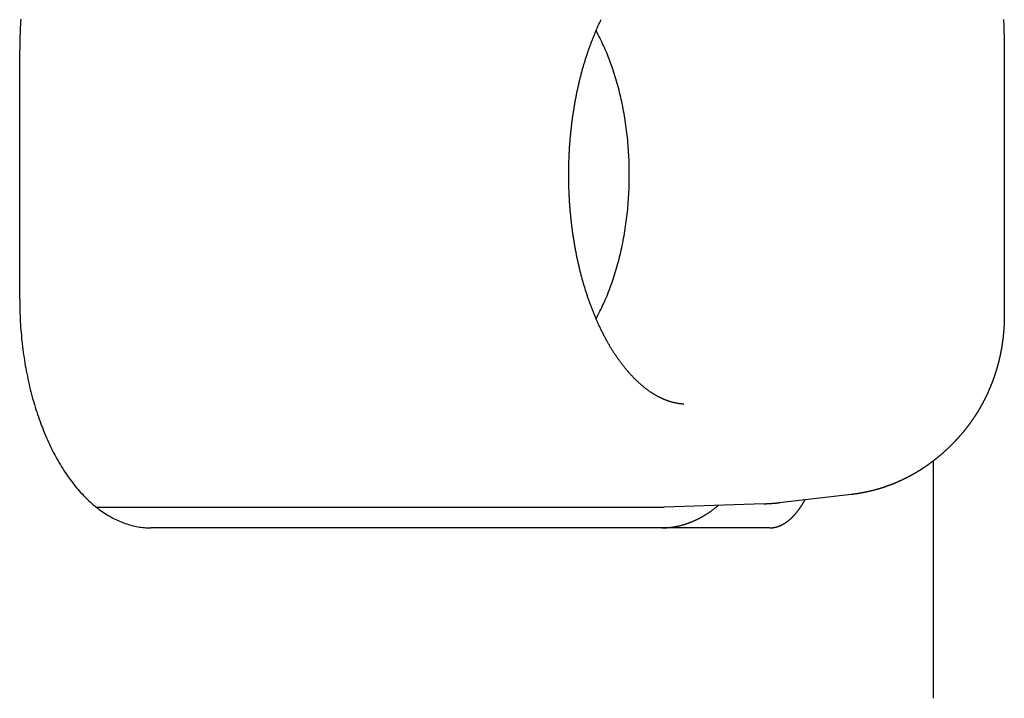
# Model space of a CAD drawing. Extents: x 987 to 2641, y 1244 to 2490.
# Tile 23 of 138: x 1196 to 1220, y 2029 to 2046. Entities that reach past the tile are written whole.
import ezdxf

# ---------------------------------------------------------------- set-up
doc = ezdxf.new("R2010")
doc.units = 0
doc.layers.add('KF_GRAVIS_8_RIGHT', color=7, linetype='CONTINUOUS')

# ---------------------------------------------------------------- blocks, each defined once
blk = doc.blocks.new('KF_GRAVIS_8_RIGHT')
at = {"layer": 'KF_GRAVIS_8_RIGHT'}
for p, q in [((116.9717, -100.6168), (116.9717, -107.3832)), ((93.284, -107), (93.284, -101)), ((115.2643, -110.8884), (115.2643, -116.6025)), ((113.289, -111.6974), (111.5598, -111.894)), ((95.1244, -112), (108.732, -112)), ((111.1943, -111.9207), (108.7856, -111.9991)), ((102.14, -112.5), (96.4387, -112.5)), ((111.3297, -112.5), (102.14, -112.5))]:
    blk.add_line(p, q, dxfattribs=at)
for points in [[(93.3127, -100.26, 0), (93.3077, -100.327, 0), (93.3032, -100.394, 0), (93.2992, -100.461, 0), (93.2956, -100.528, 0), (93.2925, -100.595, 0), (93.2899, -100.663, 0), (93.2878, -100.73, 0), (93.2861, -100.798, 0), (93.2849, -100.865, 0), (93.2842, -100.933, 0), (93.284, -101, 0)], [(116.972, -100.617, 0), (116.972, -100.609, 0), (116.972, -100.601, 0), (116.972, -100.593, 0), (116.972, -100.585, 0), (116.972, -100.577, 0), (116.971, -100.57, 0), (116.971, -100.562, 0), (116.971, -100.554, 0), (116.971, -100.546, 0), (116.971, -100.538, 0), (116.971, -100.53, 0), (116.971, -100.522, 0), (116.971, -100.515, 0), (116.97, -100.507, 0), (116.97, -100.499, 0), (116.97, -100.491, 0), (116.97, -100.483, 0), (116.97, -100.475, 0), (116.969, -100.467, 0), (116.969, -100.46, 0), (116.969, -100.452, 0), (116.969, -100.444, 0), (116.968, -100.436, 0), (116.968, -100.428, 0), (116.968, -100.42, 0), (116.967, -100.412, 0), (116.967, -100.405, 0), (116.967, -100.397, 0), (116.966, -100.389, 0), (116.966, -100.381, 0), (116.965, -100.373, 0), (116.965, -100.365, 0), (116.965, -100.357, 0), (116.964, -100.35, 0), (116.964, -100.342, 0), (116.963, -100.334, 0), (116.963, -100.326, 0), (116.962, -100.318, 0), (116.962, -100.31, 0), (116.961, -100.302, 0), (116.961, -100.295, 0), (116.96, -100.287, 0), (116.96, -100.279, 0), (116.959, -100.271, 0), (116.959, -100.263, 0)], [(109.259, -109.523, 0), (109.249, -109.523, 0), (109.239, -109.522, 0), (109.229, -109.521, 0), (109.218, -109.52, 0), (109.208, -109.519, 0), (109.198, -109.518, 0), (109.188, -109.517, 0), (109.178, -109.516, 0), (109.168, -109.515, 0), (109.158, -109.513, 0), (109.148, -109.512, 0), (109.137, -109.51, 0), (109.127, -109.509, 0), (109.117, -109.507, 0), (109.107, -109.505, 0), (109.097, -109.503, 0), (109.086, -109.501, 0), (109.076, -109.499, 0), (109.066, -109.497, 0), (109.056, -109.495, 0), (109.045, -109.493, 0), (109.035, -109.49, 0), (109.025, -109.488, 0), (109.014, -109.485, 0), (109.004, -109.483, 0), (108.994, -109.48, 0), (108.983, -109.477, 0), (108.973, -109.475, 0), (108.963, -109.472, 0), (108.952, -109.469, 0), (108.942, -109.465, 0), (108.931, -109.462, 0), (108.921, -109.459, 0), (108.911, -109.456, 0), (108.9, -109.452, 0), (108.89, -109.449, 0), (108.879, -109.445, 0), (108.869, -109.441, 0), (108.858, -109.438, 0), (108.848, -109.434, 0), (108.837, -109.43, 0), (108.827, -109.426, 0), (108.816, -109.421, 0), (108.806, -109.417, 0), (108.795, -109.413, 0), (108.785, -109.408, 0), (108.774, -109.404, 0), (108.763, -109.399, 0), (108.753, -109.395, 0), (108.742, -109.39, 0), (108.732, -109.385, 0), (108.721, -109.38, 0), (108.71, -109.375, 0), (108.7, -109.37, 0), (108.689, -109.365, 0), (108.678, -109.359, 0), (108.668, -109.354, 0), (108.657, -109.348, 0), (108.646, -109.343, 0), (108.636, -109.337, 0), (108.625, -109.331, 0), (108.614, -109.325, 0), (108.604, -109.319, 0), (108.593, -109.313, 0), (108.582, -109.307, 0), (108.571, -109.301, 0), (108.561, -109.294, 0), (108.55, -109.288, 0), (108.539, -109.281, 0), (108.528, -109.274, 0), (108.518, -109.268, 0), (108.507, -109.261, 0), (108.496, -109.254, 0), (108.485, -109.247, 0), (108.474, -109.24, 0), (108.464, -109.232, 0), (108.453, -109.225, 0), (108.442, -109.217, 0), (108.431, -109.21, 0), (108.42, -109.202, 0), (108.409, -109.194, 0), (108.398, -109.187, 0), (108.388, -109.179, 0), (108.377, -109.17, 0), (108.366, -109.162, 0), (108.355, -109.154, 0), (108.344, -109.146, 0), (108.333, -109.137, 0), (108.322, -109.129, 0), (108.311, -109.12, 0), (108.3, -109.111, 0), (108.289, -109.102, 0), (108.279, -109.093, 0), (108.268, -109.084, 0), (108.257, -109.075, 0), (108.246, -109.065, 0), (108.235, -109.056, 0), (108.224, -109.047, 0), (108.213, -109.037, 0), (108.202, -109.027, 0), (108.191, -109.017, 0), (108.18, -109.007, 0), (108.169, -108.997, 0), (108.158, -108.987, 0), (108.147, -108.977, 0), (108.136, -108.966, 0), (108.125, -108.956, 0), (108.114, -108.945, 0), (108.103, -108.935, 0), (108.092, -108.924, 0), (108.081, -108.913, 0), (108.07, -108.902, 0), (108.059, -108.891, 0), (108.048, -108.879, 0), (108.037, -108.868, 0), (108.027, -108.857, 0), (108.016, -108.845, 0), (108.005, -108.833, 0), (107.994, -108.822, 0), (107.983, -108.81, 0), (107.972, -108.798, 0), (107.961, -108.786, 0), (107.95, -108.774, 0), (107.94, -108.761, 0), (107.929, -108.749, 0), (107.918, -108.737, 0), (107.907, -108.724, 0), (107.896, -108.711, 0), (107.886, -108.699, 0), (107.875, -108.686, 0), (107.864, -108.673, 0), (107.854, -108.66, 0), (107.843, -108.647, 0), (107.832, -108.633, 0), (107.822, -108.62, 0), (107.811, -108.606, 0), (107.8, -108.593, 0), (107.79, -108.579, 0), (107.779, -108.565, 0), (107.769, -108.552, 0), (107.758, -108.538, 0), (107.748, -108.524, 0), (107.737, -108.509, 0), (107.727, -108.495, 0), (107.716, -108.481, 0), (107.706, -108.466, 0), (107.695, -108.452, 0), (107.685, -108.437, 0), (107.674, -108.422, 0), (107.664, -108.408, 0), (107.654, -108.393, 0), (107.644, -108.378, 0), (107.633, -108.362, 0), (107.623, -108.347, 0), (107.613, -108.332, 0), (107.603, -108.316, 0), (107.592, -108.301, 0), (107.582, -108.285, 0), (107.572, -108.27, 0), (107.562, -108.254, 0), (107.552, -108.238, 0), (107.542, -108.222, 0), (107.532, -108.206, 0), (107.522, -108.19, 0), (107.512, -108.174, 0), (107.502, -108.157, 0), (107.492, -108.141, 0), (107.483, -108.124, 0), (107.473, -108.108, 0), (107.463, -108.091, 0), (107.453, -108.074, 0), (107.444, -108.057, 0), (107.434, -108.04, 0), (107.424, -108.023, 0), (107.415, -108.006, 0), (107.405, -107.989, 0), (107.396, -107.971, 0), (107.386, -107.954, 0), (107.377, -107.936, 0), (107.367, -107.919, 0), (107.358, -107.901, 0), (107.348, -107.883, 0), (107.339, -107.865, 0), (107.33, -107.847, 0), (107.321, -107.829, 0), (107.311, -107.811, 0), (107.302, -107.793, 0), (107.293, -107.774, 0), (107.284, -107.756, 0), (107.275, -107.738, 0), (107.266, -107.719, 0), (107.257, -107.7, 0), (107.248, -107.682, 0), (107.239, -107.663, 0), (107.23, -107.644, 0), (107.221, -107.625, 0), (107.213, -107.606, 0), (107.204, -107.587, 0), (107.195, -107.568, 0), (107.187, -107.548, 0), (107.178, -107.529, 0), (107.17, -107.509, 0), (107.161, -107.49, 0), (107.153, -107.47, 0), (107.144, -107.451, 0), (107.136, -107.431, 0), (107.127, -107.411, 0), (107.119, -107.391, 0), (107.111, -107.371, 0), (107.103, -107.351, 0), (107.094, -107.331, 0), (107.086, -107.311, 0), (107.078, -107.291, 0), (107.07, -107.27, 0), (107.062, -107.25, 0), (107.054, -107.229, 0), (107.046, -107.209, 0), (107.039, -107.188, 0), (107.031, -107.167, 0), (107.023, -107.147, 0), (107.015, -107.126, 0), (107.008, -107.105, 0), (107, -107.084, 0), (106.993, -107.063, 0), (106.985, -107.042, 0), (106.978, -107.021, 0), (106.97, -106.999, 0), (106.963, -106.978, 0), (106.956, -106.957, 0), (106.948, -106.935, 0), (106.941, -106.914, 0), (106.934, -106.892, 0), (106.927, -106.871, 0), (106.92, -106.849, 0), (106.913, -106.827, 0), (106.906, -106.805, 0), (106.899, -106.783, 0), (106.892, -106.761, 0), (106.885, -106.739, 0), (106.879, -106.717, 0), (106.872, -106.695, 0), (106.865, -106.673, 0), (106.859, -106.651, 0), (106.852, -106.628, 0), (106.846, -106.606, 0), (106.839, -106.584, 0), (106.833, -106.561, 0), (106.827, -106.539, 0), (106.82, -106.516, 0), (106.814, -106.493, 0), (106.808, -106.471, 0), (106.802, -106.448, 0), (106.796, -106.425, 0), (106.79, -106.402, 0), (106.784, -106.379, 0), (106.778, -106.356, 0), (106.772, -106.333, 0), (106.767, -106.31, 0), (106.761, -106.287, 0), (106.755, -106.264, 0), (106.75, -106.241, 0), (106.744, -106.217, 0), (106.739, -106.194, 0), (106.733, -106.171, 0), (106.728, -106.147, 0), (106.723, -106.124, 0), (106.717, -106.1, 0), (106.712, -106.077, 0), (106.707, -106.053, 0), (106.702, -106.029, 0), (106.697, -106.006, 0), (106.692, -105.982, 0), (106.687, -105.958, 0), (106.682, -105.934, 0), (106.677, -105.91, 0), (106.673, -105.886, 0), (106.668, -105.862, 0), (106.663, -105.838, 0), (106.659, -105.814, 0), (106.654, -105.79, 0), (106.65, -105.766, 0), (106.646, -105.742, 0), (106.641, -105.718, 0), (106.637, -105.694, 0), (106.633, -105.669, 0), (106.629, -105.645, 0), (106.625, -105.621, 0), (106.621, -105.596, 0), (106.617, -105.572, 0), (106.613, -105.548, 0), (106.609, -105.523, 0), (106.605, -105.499, 0), (106.601, -105.474, 0), (106.598, -105.449, 0), (106.594, -105.425, 0), (106.591, -105.4, 0), (106.587, -105.375, 0), (106.584, -105.351, 0), (106.58, -105.326, 0), (106.577, -105.301, 0), (106.574, -105.277, 0), (106.571, -105.252, 0), (106.568, -105.227, 0), (106.565, -105.202, 0), (106.562, -105.177, 0), (106.559, -105.152, 0), (106.556, -105.127, 0), (106.553, -105.102, 0), (106.55, -105.077, 0), (106.548, -105.052, 0), (106.545, -105.027, 0), (106.543, -105.002, 0), (106.54, -104.977, 0), (106.538, -104.952, 0), (106.535, -104.927, 0), (106.533, -104.902, 0), (106.531, -104.876, 0), (106.529, -104.851, 0), (106.527, -104.826, 0), (106.525, -104.801, 0), (106.523, -104.776, 0), (106.521, -104.75, 0), (106.519, -104.725, 0), (106.517, -104.7, 0), (106.515, -104.674, 0), (106.514, -104.649, 0), (106.512, -104.624, 0), (106.511, -104.598, 0), (106.509, -104.573, 0), (106.508, -104.548, 0), (106.506, -104.522, 0), (106.505, -104.497, 0), (106.504, -104.471, 0), (106.503, -104.446, 0), (106.502, -104.421, 0), (106.501, -104.395, 0), (106.5, -104.37, 0), (106.499, -104.344, 0), (106.498, -104.319, 0), (106.497, -104.293, 0), (106.497, -104.268, 0), (106.496, -104.242, 0), (106.495, -104.217, 0), (106.495, -104.191, 0), (106.494, -104.166, 0), (106.494, -104.14, 0), (106.494, -104.115, 0), (106.493, -104.089, 0), (106.493, -104.064, 0), (106.493, -104.038, 0), (106.493, -104.013, 0), (106.493, -103.987, 0), (106.493, -103.962, 0), (106.493, -103.936, 0), (106.493, -103.911, 0), (106.494, -103.885, 0), (106.494, -103.86, 0), (106.494, -103.834, 0), (106.495, -103.809, 0), (106.495, -103.783, 0), (106.496, -103.758, 0), (106.497, -103.732, 0), (106.497, -103.707, 0), (106.498, -103.681, 0), (106.499, -103.656, 0), (106.5, -103.63, 0), (106.501, -103.605, 0), (106.502, -103.579, 0), (106.503, -103.554, 0), (106.504, -103.529, 0), (106.505, -103.503, 0), (106.506, -103.478, 0), (106.508, -103.452, 0), (106.509, -103.427, 0), (106.511, -103.402, 0), (106.512, -103.376, 0), (106.514, -103.351, 0), (106.515, -103.326, 0), (106.517, -103.3, 0), (106.519, -103.275, 0), (106.521, -103.25, 0), (106.523, -103.224, 0), (106.525, -103.199, 0), (106.527, -103.174, 0), (106.529, -103.149, 0), (106.531, -103.124, 0), (106.533, -103.098, 0), (106.535, -103.073, 0), (106.538, -103.048, 0), (106.54, -103.023, 0), (106.543, -102.998, 0), (106.545, -102.973, 0), (106.548, -102.948, 0), (106.55, -102.923, 0), (106.553, -102.898, 0), (106.556, -102.873, 0), (106.559, -102.848, 0), (106.562, -102.823, 0), (106.565, -102.798, 0), (106.568, -102.773, 0), (106.571, -102.748, 0), (106.574, -102.724, 0), (106.577, -102.699, 0), (106.581, -102.674, 0), (106.584, -102.649, 0), (106.587, -102.625, 0), (106.591, -102.6, 0), (106.594, -102.575, 0), (106.598, -102.551, 0), (106.602, -102.526, 0), (106.605, -102.501, 0), (106.609, -102.477, 0), (106.613, -102.452, 0), (106.617, -102.428, 0), (106.621, -102.404, 0), (106.625, -102.379, 0), (106.629, -102.355, 0), (106.633, -102.331, 0), (106.637, -102.306, 0), (106.641, -102.282, 0), (106.646, -102.258, 0), (106.65, -102.234, 0), (106.654, -102.21, 0), (106.659, -102.186, 0), (106.663, -102.161, 0), (106.668, -102.137, 0), (106.673, -102.114, 0), (106.677, -102.09, 0), (106.682, -102.066, 0), (106.687, -102.042, 0), (106.692, -102.018, 0), (106.697, -101.994, 0), (106.702, -101.971, 0), (106.707, -101.947, 0), (106.712, -101.923, 0), (106.717, -101.9, 0), (106.723, -101.876, 0), (106.728, -101.853, 0), (106.733, -101.829, 0), (106.739, -101.806, 0), (106.744, -101.783, 0), (106.75, -101.759, 0), (106.755, -101.736, 0), (106.761, -101.713, 0), (106.767, -101.69, 0), (106.772, -101.667, 0), (106.778, -101.644, 0), (106.784, -101.621, 0), (106.79, -101.598, 0), (106.796, -101.575, 0), (106.802, -101.552, 0), (106.808, -101.529, 0), (106.814, -101.507, 0), (106.82, -101.484, 0), (106.827, -101.461, 0), (106.833, -101.439, 0), (106.839, -101.416, 0), (106.846, -101.394, 0), (106.852, -101.372, 0), (106.859, -101.349, 0), (106.865, -101.327, 0), (106.872, -101.305, 0), (106.879, -101.283, 0), (106.885, -101.261, 0), (106.892, -101.239, 0), (106.899, -101.217, 0), (106.906, -101.195, 0), (106.913, -101.173, 0), (106.92, -101.151, 0), (106.927, -101.13, 0), (106.934, -101.108, 0), (106.941, -101.086, 0), (106.948, -101.065, 0), (106.956, -101.043, 0), (106.963, -101.022, 0), (106.97, -101.001, 0), (106.978, -100.979, 0), (106.985, -100.958, 0), (106.993, -100.937, 0), (107, -100.916, 0), (107.008, -100.895, 0), (107.015, -100.874, 0), (107.023, -100.853, 0), (107.031, -100.833, 0), (107.039, -100.812, 0), (107.046, -100.791, 0), (107.054, -100.771, 0), (107.062, -100.75, 0), (107.07, -100.73, 0), (107.078, -100.709, 0), (107.086, -100.689, 0), (107.094, -100.669, 0), (107.103, -100.649, 0), (107.111, -100.629, 0), (107.119, -100.609, 0), (107.127, -100.589, 0), (107.136, -100.569, 0), (107.144, -100.549, 0), (107.152, -100.53, 0), (107.161, -100.51, 0), (107.169, -100.49, 0), (107.178, -100.471, 0), (107.187, -100.452, 0), (107.195, -100.432, 0), (107.204, -100.413, 0), (107.213, -100.394, 0), (107.221, -100.375, 0), (107.23, -100.356, 0), (107.239, -100.337, 0), (107.248, -100.318, 0), (107.257, -100.3, 0), (107.266, -100.281, 0), (107.275, -100.262, 0)], [(107.15, -107.466, 0), (107.174, -107.422, 0), (107.197, -107.379, 0), (107.22, -107.334, 0), (107.243, -107.289, 0), (107.266, -107.244, 0), (107.288, -107.198, 0), (107.309, -107.152, 0), (107.331, -107.105, 0), (107.352, -107.058, 0), (107.373, -107.011, 0), (107.393, -106.963, 0), (107.414, -106.914, 0), (107.433, -106.866, 0), (107.453, -106.816, 0), (107.472, -106.767, 0), (107.491, -106.717, 0), (107.509, -106.666, 0), (107.528, -106.615, 0), (107.545, -106.564, 0), (107.563, -106.513, 0), (107.58, -106.461, 0), (107.596, -106.409, 0), (107.613, -106.356, 0), (107.629, -106.303, 0), (107.644, -106.25, 0), (107.66, -106.196, 0), (107.675, -106.142, 0), (107.689, -106.088, 0), (107.703, -106.033, 0), (107.717, -105.979, 0), (107.73, -105.924, 0), (107.743, -105.868, 0), (107.756, -105.813, 0), (107.768, -105.757, 0), (107.78, -105.701, 0), (107.792, -105.644, 0), (107.803, -105.588, 0), (107.813, -105.531, 0), (107.824, -105.474, 0), (107.834, -105.416, 0), (107.843, -105.359, 0), (107.852, -105.301, 0), (107.861, -105.243, 0), (107.869, -105.185, 0), (107.877, -105.127, 0), (107.885, -105.069, 0), (107.892, -105.01, 0), (107.899, -104.951, 0), (107.905, -104.893, 0), (107.911, -104.834, 0), (107.917, -104.775, 0), (107.922, -104.716, 0), (107.926, -104.656, 0), (107.931, -104.597, 0), (107.935, -104.537, 0), (107.938, -104.478, 0), (107.941, -104.418, 0), (107.944, -104.359, 0), (107.946, -104.299, 0), (107.948, -104.239, 0), (107.949, -104.179, 0), (107.95, -104.12, 0), (107.951, -104.06, 0), (107.951, -104, 0), (107.951, -103.94, 0), (107.95, -103.88, 0), (107.949, -103.821, 0), (107.948, -103.761, 0), (107.946, -103.701, 0), (107.944, -103.641, 0), (107.941, -103.582, 0), (107.938, -103.522, 0), (107.935, -103.463, 0), (107.931, -103.403, 0), (107.926, -103.344, 0), (107.922, -103.284, 0), (107.917, -103.225, 0), (107.911, -103.166, 0), (107.905, -103.107, 0), (107.899, -103.049, 0), (107.892, -102.99, 0), (107.885, -102.931, 0), (107.877, -102.873, 0), (107.869, -102.815, 0), (107.861, -102.757, 0), (107.852, -102.699, 0), (107.843, -102.641, 0), (107.834, -102.584, 0), (107.824, -102.526, 0), (107.813, -102.469, 0), (107.803, -102.412, 0), (107.792, -102.356, 0), (107.78, -102.299, 0), (107.768, -102.243, 0), (107.756, -102.187, 0), (107.743, -102.132, 0), (107.73, -102.076, 0), (107.717, -102.021, 0), (107.703, -101.967, 0), (107.689, -101.912, 0), (107.675, -101.858, 0), (107.66, -101.804, 0), (107.644, -101.75, 0), (107.629, -101.697, 0), (107.613, -101.644, 0), (107.596, -101.591, 0), (107.58, -101.539, 0), (107.563, -101.487, 0), (107.545, -101.436, 0), (107.528, -101.385, 0), (107.509, -101.334, 0), (107.491, -101.283, 0), (107.472, -101.233, 0), (107.453, -101.184, 0), (107.433, -101.134, 0), (107.414, -101.086, 0), (107.393, -101.037, 0), (107.373, -100.989, 0), (107.352, -100.942, 0), (107.331, -100.895, 0), (107.309, -100.848, 0), (107.288, -100.802, 0), (107.266, -100.756, 0), (107.243, -100.711, 0), (107.22, -100.666, 0), (107.197, -100.621, 0), (107.174, -100.578, 0), (107.15, -100.534, 0)], [(93.284, -107, 0), (93.2842, -107.067, 0), (93.2849, -107.135, 0), (93.2861, -107.202, 0), (93.2878, -107.27, 0), (93.2899, -107.337, 0), (93.2925, -107.405, 0), (93.2956, -107.472, 0), (93.2992, -107.539, 0), (93.3032, -107.606, 0), (93.3077, -107.673, 0), (93.3127, -107.74, 0), (93.3181, -107.807, 0), (93.324, -107.874, 0), (93.3304, -107.94, 0), (93.3373, -108.007, 0), (93.3446, -108.073, 0), (93.3524, -108.139, 0), (93.3606, -108.205, 0), (93.3693, -108.271, 0), (93.3785, -108.336, 0), (93.3882, -108.402, 0), (93.3983, -108.467, 0), (93.4088, -108.532, 0), (93.4198, -108.597, 0), (93.4313, -108.661, 0), (93.4432, -108.725, 0), (93.4556, -108.789, 0), (93.4684, -108.853, 0), (93.4817, -108.916, 0), (93.4954, -108.979, 0), (93.5095, -109.042, 0), (93.5241, -109.105, 0), (93.5392, -109.167, 0), (93.5546, -109.229, 0), (93.5705, -109.29, 0), (93.5869, -109.352, 0), (93.6036, -109.412, 0), (93.6208, -109.473, 0), (93.6384, -109.533, 0), (93.6565, -109.593, 0), (93.6749, -109.652, 0), (93.6938, -109.711, 0), (93.7131, -109.769, 0), (93.7328, -109.828, 0), (93.7529, -109.885, 0), (93.7734, -109.942, 0), (93.7943, -109.999, 0), (93.8156, -110.056, 0), (93.8373, -110.112, 0), (93.8594, -110.167, 0), (93.8819, -110.222, 0), (93.9048, -110.276, 0), (93.928, -110.33, 0), (93.9517, -110.384, 0), (93.9757, -110.437, 0), (94.0001, -110.489, 0), (94.0248, -110.541, 0), (94.0499, -110.592, 0), (94.0754, -110.643, 0), (94.1012, -110.694, 0), (94.1274, -110.743, 0), (94.1539, -110.792, 0), (94.1808, -110.841, 0), (94.208, -110.889, 0), (94.2355, -110.937, 0), (94.2634, -110.983, 0), (94.2916, -111.03, 0), (94.3201, -111.075, 0), (94.3489, -111.12, 0), (94.3781, -111.165, 0), (94.4076, -111.208, 0), (94.4374, -111.252, 0), (94.4674, -111.294, 0), (94.4978, -111.336, 0), (94.5285, -111.377, 0), (94.5594, -111.418, 0), (94.5907, -111.458, 0), (94.6222, -111.497, 0), (94.654, -111.535, 0), (94.686, -111.573, 0), (94.7183, -111.61, 0), (94.7509, -111.647, 0), (94.7837, -111.682, 0), (94.8168, -111.718, 0), (94.8502, -111.752, 0), (94.8837, -111.785, 0), (94.9175, -111.818, 0), (94.9516, -111.851, 0), (94.9858, -111.882, 0), (95.0203, -111.913, 0), (95.055, -111.943, 0), (95.0899, -111.972, 0), (95.125, -112, 0), (95.1602, -112.028, 0), (95.1957, -112.055, 0), (95.2314, -112.081, 0), (95.2673, -112.107, 0), (95.3033, -112.131, 0), (95.3395, -112.155, 0), (95.3759, -112.178, 0), (95.4124, -112.201, 0), (95.4491, -112.222, 0), (95.4859, -112.243, 0), (95.5229, -112.263, 0), (95.56, -112.282, 0), (95.5973, -112.301, 0), (95.6346, -112.318, 0), (95.6721, -112.335, 0), (95.7097, -112.351, 0), (95.7475, -112.366, 0), (95.7853, -112.381, 0), (95.8232, -112.394, 0), (95.8612, -112.407, 0), (95.8993, -112.419, 0), (95.9375, -112.43, 0), (95.9758, -112.44, 0), (96.0141, -112.45, 0), (96.0525, -112.459, 0), (96.0909, -112.466, 0), (96.1294, -112.474, 0), (96.168, -112.48, 0), (96.2066, -112.485, 0), (96.2452, -112.49, 0), (96.2839, -112.493, 0), (96.3225, -112.496, 0), (96.3612, -112.498, 0), (96.3999, -112.5, 0), (96.4387, -112.5, 0)], [(116.972, -107.383, 0), (116.972, -107.391, 0), (116.972, -107.399, 0), (116.972, -107.407, 0), (116.972, -107.415, 0), (116.972, -107.423, 0), (116.971, -107.43, 0), (116.971, -107.438, 0), (116.971, -107.446, 0), (116.971, -107.454, 0), (116.971, -107.462, 0), (116.971, -107.47, 0), (116.971, -107.478, 0), (116.971, -107.485, 0), (116.97, -107.493, 0), (116.97, -107.501, 0), (116.97, -107.509, 0), (116.97, -107.517, 0), (116.97, -107.525, 0), (116.969, -107.533, 0), (116.969, -107.54, 0), (116.969, -107.548, 0), (116.969, -107.556, 0), (116.968, -107.564, 0), (116.968, -107.572, 0), (116.968, -107.58, 0), (116.967, -107.588, 0), (116.967, -107.595, 0), (116.967, -107.603, 0), (116.966, -107.611, 0), (116.966, -107.619, 0), (116.965, -107.627, 0), (116.965, -107.635, 0), (116.965, -107.643, 0), (116.964, -107.65, 0), (116.964, -107.658, 0), (116.963, -107.666, 0), (116.963, -107.674, 0), (116.962, -107.682, 0), (116.962, -107.69, 0), (116.961, -107.698, 0), (116.961, -107.705, 0), (116.96, -107.713, 0), (116.96, -107.721, 0), (116.959, -107.729, 0), (116.959, -107.737, 0), (116.958, -107.745, 0), (116.957, -107.752, 0), (116.957, -107.76, 0), (116.956, -107.768, 0), (116.955, -107.776, 0), (116.955, -107.784, 0), (116.954, -107.792, 0), (116.953, -107.799, 0), (116.953, -107.807, 0), (116.952, -107.815, 0), (116.951, -107.823, 0), (116.951, -107.831, 0), (116.95, -107.838, 0), (116.949, -107.846, 0), (116.948, -107.854, 0), (116.947, -107.862, 0), (116.947, -107.87, 0), (116.946, -107.878, 0), (116.945, -107.885, 0), (116.944, -107.893, 0), (116.943, -107.901, 0), (116.942, -107.909, 0), (116.941, -107.917, 0), (116.941, -107.924, 0), (116.94, -107.932, 0), (116.939, -107.94, 0), (116.938, -107.948, 0), (116.937, -107.956, 0), (116.936, -107.963, 0), (116.935, -107.971, 0), (116.934, -107.979, 0), (116.933, -107.987, 0), (116.932, -107.995, 0), (116.931, -108.002, 0), (116.93, -108.01, 0), (116.929, -108.018, 0), (116.928, -108.026, 0), (116.927, -108.033, 0), (116.926, -108.041, 0), (116.924, -108.049, 0), (116.923, -108.057, 0), (116.922, -108.065, 0), (116.921, -108.072, 0), (116.92, -108.08, 0), (116.919, -108.088, 0), (116.917, -108.096, 0), (116.916, -108.103, 0), (116.915, -108.111, 0), (116.914, -108.119, 0), (116.913, -108.127, 0), (116.911, -108.134, 0), (116.91, -108.142, 0), (116.909, -108.15, 0), (116.907, -108.158, 0), (116.906, -108.165, 0), (116.905, -108.173, 0), (116.903, -108.181, 0), (116.902, -108.189, 0), (116.901, -108.196, 0), (116.899, -108.204, 0), (116.898, -108.212, 0), (116.897, -108.219, 0), (116.895, -108.227, 0), (116.894, -108.235, 0), (116.892, -108.243, 0), (116.891, -108.25, 0), (116.889, -108.258, 0), (116.888, -108.266, 0), (116.886, -108.273, 0), (116.885, -108.281, 0), (116.883, -108.289, 0), (116.882, -108.296, 0), (116.88, -108.304, 0), (116.879, -108.312, 0), (116.877, -108.32, 0), (116.875, -108.327, 0), (116.874, -108.335, 0), (116.872, -108.343, 0), (116.871, -108.35, 0), (116.869, -108.358, 0), (116.867, -108.366, 0), (116.866, -108.373, 0), (116.864, -108.381, 0), (116.862, -108.389, 0), (116.861, -108.396, 0), (116.859, -108.404, 0), (116.857, -108.412, 0), (116.855, -108.419, 0), (116.854, -108.427, 0), (116.852, -108.434, 0), (116.85, -108.442, 0), (116.848, -108.45, 0), (116.846, -108.457, 0), (116.845, -108.465, 0), (116.843, -108.473, 0), (116.841, -108.48, 0), (116.839, -108.488, 0), (116.837, -108.495, 0), (116.835, -108.503, 0), (116.833, -108.511, 0), (116.831, -108.518, 0), (116.829, -108.526, 0), (116.827, -108.534, 0), (116.825, -108.541, 0), (116.823, -108.549, 0), (116.821, -108.556, 0), (116.819, -108.564, 0), (116.817, -108.571, 0), (116.815, -108.579, 0), (116.813, -108.587, 0), (116.811, -108.594, 0), (116.809, -108.602, 0), (116.807, -108.609, 0), (116.805, -108.617, 0), (116.803, -108.624, 0), (116.801, -108.632, 0), (116.799, -108.639, 0), (116.796, -108.647, 0), (116.794, -108.655, 0), (116.792, -108.662, 0), (116.79, -108.67, 0), (116.788, -108.677, 0), (116.785, -108.685, 0), (116.783, -108.692, 0), (116.781, -108.7, 0), (116.779, -108.707, 0), (116.776, -108.715, 0), (116.774, -108.722, 0), (116.772, -108.73, 0), (116.77, -108.737, 0), (116.767, -108.745, 0), (116.765, -108.752, 0), (116.763, -108.76, 0), (116.76, -108.767, 0), (116.758, -108.775, 0), (116.755, -108.782, 0), (116.753, -108.79, 0), (116.751, -108.797, 0), (116.748, -108.804, 0), (116.746, -108.812, 0), (116.743, -108.819, 0), (116.741, -108.827, 0), (116.738, -108.834, 0), (116.736, -108.842, 0), (116.733, -108.849, 0), (116.731, -108.856, 0), (116.728, -108.864, 0), (116.726, -108.871, 0), (116.723, -108.879, 0), (116.72, -108.886, 0), (116.718, -108.894, 0), (116.715, -108.901, 0), (116.713, -108.908, 0), (116.71, -108.916, 0), (116.707, -108.923, 0), (116.705, -108.93, 0), (116.702, -108.938, 0), (116.699, -108.945, 0), (116.697, -108.953, 0), (116.694, -108.96, 0), (116.691, -108.967, 0), (116.688, -108.975, 0), (116.686, -108.982, 0), (116.683, -108.989, 0), (116.68, -108.997, 0), (116.677, -109.004, 0), (116.674, -109.011, 0), (116.672, -109.019, 0), (116.669, -109.026, 0), (116.666, -109.033, 0), (116.663, -109.04, 0), (116.66, -109.048, 0), (116.657, -109.055, 0), (116.654, -109.062, 0), (116.651, -109.07, 0), (116.649, -109.077, 0), (116.646, -109.084, 0), (116.643, -109.091, 0), (116.64, -109.099, 0), (116.637, -109.106, 0), (116.634, -109.113, 0), (116.631, -109.12, 0), (116.628, -109.128, 0), (116.625, -109.135, 0), (116.622, -109.142, 0), (116.619, -109.149, 0), (116.615, -109.156, 0), (116.612, -109.164, 0), (116.609, -109.171, 0), (116.606, -109.178, 0), (116.603, -109.185, 0), (116.6, -109.192, 0), (116.597, -109.2, 0), (116.594, -109.207, 0), (116.59, -109.214, 0), (116.587, -109.221, 0), (116.584, -109.228, 0), (116.581, -109.235, 0), (116.578, -109.243, 0), (116.574, -109.25, 0), (116.571, -109.257, 0), (116.568, -109.264, 0), (116.565, -109.271, 0), (116.561, -109.278, 0), (116.558, -109.285, 0), (116.555, -109.292, 0), (116.551, -109.299, 0), (116.548, -109.307, 0), (116.545, -109.314, 0), (116.541, -109.321, 0), (116.538, -109.328, 0), (116.534, -109.335, 0), (116.531, -109.342, 0), (116.528, -109.349, 0), (116.524, -109.356, 0), (116.521, -109.363, 0), (116.517, -109.37, 0), (116.514, -109.377, 0), (116.51, -109.384, 0), (116.507, -109.391, 0), (116.503, -109.398, 0), (116.5, -109.405, 0), (116.496, -109.412, 0), (116.493, -109.419, 0), (116.489, -109.426, 0), (116.485, -109.433, 0), (116.482, -109.44, 0), (116.478, -109.447, 0), (116.475, -109.454, 0), (116.471, -109.461, 0), (116.467, -109.468, 0), (116.464, -109.475, 0), (116.46, -109.482, 0), (116.456, -109.489, 0), (116.453, -109.496, 0), (116.449, -109.502, 0), (116.445, -109.509, 0), (116.441, -109.516, 0), (116.438, -109.523, 0), (116.434, -109.53, 0), (116.43, -109.537, 0), (116.426, -109.544, 0), (116.423, -109.551, 0), (116.419, -109.557, 0), (116.415, -109.564, 0), (116.411, -109.571, 0), (116.407, -109.578, 0), (116.403, -109.585, 0), (116.4, -109.592, 0), (116.396, -109.598, 0), (116.392, -109.605, 0), (116.388, -109.612, 0), (116.384, -109.619, 0), (116.38, -109.626, 0), (116.376, -109.632, 0), (116.372, -109.639, 0), (116.368, -109.646, 0), (116.364, -109.653, 0), (116.36, -109.659, 0), (116.356, -109.666, 0), (116.352, -109.673, 0), (116.348, -109.679, 0), (116.344, -109.686, 0), (116.34, -109.693, 0), (116.336, -109.7, 0), (116.332, -109.706, 0), (116.328, -109.713, 0), (116.324, -109.72, 0), (116.319, -109.726, 0), (116.315, -109.733, 0), (116.311, -109.74, 0), (116.307, -109.746, 0), (116.303, -109.753, 0), (116.299, -109.76, 0), (116.294, -109.766, 0), (116.29, -109.773, 0), (116.286, -109.779, 0), (116.282, -109.786, 0), (116.278, -109.793, 0), (116.273, -109.799, 0), (116.269, -109.806, 0), (116.265, -109.812, 0), (116.26, -109.819, 0), (116.256, -109.825, 0), (116.252, -109.832, 0), (116.247, -109.838, 0), (116.243, -109.845, 0), (116.239, -109.851, 0), (116.234, -109.858, 0), (116.23, -109.864, 0), (116.226, -109.871, 0), (116.221, -109.877, 0), (116.217, -109.884, 0), (116.212, -109.89, 0), (116.208, -109.897, 0), (116.203, -109.903, 0), (116.199, -109.91, 0), (116.194, -109.916, 0), (116.19, -109.923, 0), (116.185, -109.929, 0), (116.181, -109.935, 0), (116.176, -109.942, 0), (116.172, -109.948, 0), (116.167, -109.955, 0), (116.163, -109.961, 0), (116.158, -109.967, 0), (116.154, -109.974, 0), (116.149, -109.98, 0), (116.144, -109.986, 0), (116.14, -109.993, 0), (116.135, -109.999, 0), (116.131, -110.005, 0), (116.126, -110.012, 0), (116.121, -110.018, 0), (116.117, -110.024, 0), (116.112, -110.03, 0), (116.107, -110.037, 0), (116.102, -110.043, 0), (116.098, -110.049, 0), (116.093, -110.056, 0), (116.088, -110.062, 0), (116.083, -110.068, 0), (116.079, -110.074, 0), (116.074, -110.08, 0), (116.069, -110.087, 0), (116.064, -110.093, 0), (116.059, -110.099, 0), (116.055, -110.105, 0), (116.05, -110.111, 0), (116.045, -110.117, 0), (116.04, -110.124, 0), (116.035, -110.13, 0), (116.03, -110.136, 0), (116.025, -110.142, 0), (116.02, -110.148, 0), (116.016, -110.154, 0), (116.011, -110.16, 0), (116.006, -110.166, 0)], [(116.006, -110.166, 0), (116, -110.173, 0), (115.995, -110.179, 0), (115.99, -110.186, 0), (115.984, -110.192, 0), (115.979, -110.199, 0), (115.974, -110.205, 0), (115.968, -110.211, 0), (115.963, -110.218, 0), (115.958, -110.224, 0), (115.952, -110.231, 0), (115.947, -110.237, 0), (115.941, -110.243, 0), (115.936, -110.25, 0), (115.931, -110.256, 0), (115.925, -110.262, 0), (115.92, -110.269, 0), (115.914, -110.275, 0), (115.909, -110.281, 0), (115.903, -110.288, 0), (115.898, -110.294, 0), (115.892, -110.3, 0), (115.887, -110.307, 0), (115.881, -110.313, 0), (115.875, -110.319, 0), (115.87, -110.325, 0), (115.864, -110.332, 0), (115.859, -110.338, 0), (115.853, -110.344, 0), (115.848, -110.35, 0), (115.842, -110.356, 0), (115.836, -110.363, 0), (115.831, -110.369, 0), (115.825, -110.375, 0), (115.819, -110.381, 0), (115.814, -110.387, 0), (115.808, -110.393, 0), (115.802, -110.399, 0), (115.797, -110.405, 0), (115.791, -110.412, 0), (115.785, -110.418, 0), (115.779, -110.424, 0), (115.774, -110.43, 0), (115.768, -110.436, 0), (115.762, -110.442, 0), (115.756, -110.448, 0), (115.751, -110.454, 0), (115.745, -110.46, 0), (115.739, -110.466, 0), (115.733, -110.472, 0), (115.727, -110.478, 0), (115.721, -110.484, 0), (115.716, -110.49, 0), (115.71, -110.496, 0), (115.704, -110.502, 0), (115.698, -110.507, 0), (115.692, -110.513, 0), (115.686, -110.519, 0), (115.68, -110.525, 0), (115.674, -110.531, 0), (115.668, -110.537, 0), (115.662, -110.543, 0), (115.656, -110.549, 0), (115.65, -110.554, 0), (115.644, -110.56, 0), (115.638, -110.566, 0), (115.632, -110.572, 0), (115.626, -110.578, 0), (115.62, -110.583, 0), (115.614, -110.589, 0), (115.608, -110.595, 0), (115.602, -110.601, 0), (115.596, -110.606, 0), (115.59, -110.612, 0), (115.584, -110.618, 0), (115.578, -110.623, 0), (115.572, -110.629, 0), (115.565, -110.635, 0), (115.559, -110.64, 0), (115.553, -110.646, 0), (115.547, -110.652, 0), (115.541, -110.657, 0), (115.535, -110.663, 0), (115.528, -110.669, 0), (115.522, -110.674, 0), (115.516, -110.68, 0), (115.51, -110.685, 0), (115.504, -110.691, 0), (115.497, -110.696, 0), (115.491, -110.702, 0), (115.485, -110.707, 0), (115.479, -110.713, 0), (115.472, -110.718, 0), (115.466, -110.724, 0), (115.46, -110.729, 0), (115.453, -110.735, 0), (115.447, -110.74, 0), (115.441, -110.746, 0), (115.434, -110.751, 0), (115.428, -110.756, 0), (115.422, -110.762, 0), (115.415, -110.767, 0), (115.409, -110.773, 0), (115.402, -110.778, 0), (115.396, -110.783, 0), (115.39, -110.789, 0), (115.383, -110.794, 0), (115.377, -110.799, 0), (115.37, -110.804, 0), (115.364, -110.81, 0), (115.357, -110.815, 0), (115.351, -110.82, 0), (115.344, -110.825, 0), (115.338, -110.831, 0), (115.331, -110.836, 0), (115.325, -110.841, 0), (115.318, -110.846, 0), (115.312, -110.852, 0), (115.305, -110.857, 0), (115.299, -110.862, 0), (115.292, -110.867, 0), (115.285, -110.872, 0), (115.279, -110.877, 0), (115.272, -110.882, 0), (115.266, -110.887, 0), (115.259, -110.892, 0), (115.252, -110.898, 0), (115.246, -110.903, 0), (115.239, -110.908, 0), (115.232, -110.913, 0), (115.226, -110.918, 0), (115.219, -110.923, 0), (115.212, -110.928, 0), (115.206, -110.933, 0), (115.199, -110.938, 0), (115.192, -110.942, 0), (115.186, -110.947, 0), (115.179, -110.952, 0), (115.172, -110.957, 0), (115.165, -110.962, 0), (115.158, -110.967, 0), (115.152, -110.972, 0), (115.145, -110.977, 0), (115.138, -110.982, 0), (115.131, -110.986, 0), (115.125, -110.991, 0), (115.118, -110.996, 0), (115.111, -111.001, 0), (115.104, -111.006, 0), (115.097, -111.01, 0), (115.09, -111.015, 0), (115.083, -111.02, 0), (115.077, -111.024, 0), (115.07, -111.029, 0), (115.063, -111.034, 0), (115.056, -111.039, 0), (115.049, -111.043, 0), (115.042, -111.048, 0), (115.035, -111.052, 0), (115.028, -111.057, 0), (115.021, -111.062, 0), (115.014, -111.066, 0), (115.007, -111.071, 0), (115, -111.075, 0), (114.993, -111.08, 0), (114.986, -111.084, 0), (114.979, -111.089, 0), (114.972, -111.094, 0), (114.965, -111.098, 0), (114.958, -111.102, 0), (114.951, -111.107, 0), (114.944, -111.111, 0), (114.937, -111.116, 0), (114.93, -111.12, 0), (114.923, -111.125, 0), (114.916, -111.129, 0), (114.909, -111.133, 0), (114.901, -111.138, 0), (114.894, -111.142, 0), (114.887, -111.146, 0), (114.88, -111.151, 0), (114.873, -111.155, 0), (114.866, -111.159, 0), (114.859, -111.164, 0), (114.851, -111.168, 0), (114.844, -111.172, 0), (114.837, -111.176, 0), (114.83, -111.181, 0), (114.823, -111.185, 0), (114.815, -111.189, 0), (114.808, -111.193, 0), (114.801, -111.197, 0), (114.794, -111.202, 0), (114.787, -111.206, 0), (114.779, -111.21, 0), (114.772, -111.214, 0), (114.765, -111.218, 0), (114.757, -111.222, 0), (114.75, -111.226, 0), (114.743, -111.23, 0), (114.736, -111.234, 0), (114.728, -111.238, 0), (114.721, -111.242, 0), (114.714, -111.246, 0), (114.706, -111.25, 0), (114.699, -111.254, 0), (114.692, -111.258, 0), (114.684, -111.262, 0), (114.677, -111.266, 0), (114.669, -111.27, 0), (114.662, -111.274, 0), (114.655, -111.277, 0), (114.647, -111.281, 0), (114.64, -111.285, 0), (114.632, -111.289, 0), (114.625, -111.293, 0), (114.618, -111.297, 0), (114.61, -111.3, 0), (114.603, -111.304, 0), (114.595, -111.308, 0), (114.588, -111.312, 0), (114.58, -111.315, 0), (114.573, -111.319, 0), (114.565, -111.323, 0), (114.558, -111.326, 0), (114.55, -111.33, 0), (114.543, -111.334, 0), (114.535, -111.337, 0), (114.528, -111.341, 0), (114.52, -111.344, 0), (114.513, -111.348, 0), (114.505, -111.351, 0), (114.497, -111.355, 0), (114.49, -111.359, 0), (114.482, -111.362, 0), (114.475, -111.366, 0), (114.467, -111.369, 0), (114.46, -111.372, 0), (114.452, -111.376, 0), (114.444, -111.379, 0), (114.437, -111.383, 0), (114.429, -111.386, 0), (114.421, -111.39, 0), (114.414, -111.393, 0), (114.406, -111.396, 0), (114.399, -111.4, 0), (114.391, -111.403, 0), (114.383, -111.406, 0), (114.376, -111.409, 0), (114.368, -111.413, 0), (114.36, -111.416, 0), (114.352, -111.419, 0), (114.345, -111.422, 0), (114.337, -111.426, 0), (114.329, -111.429, 0), (114.322, -111.432, 0), (114.314, -111.435, 0), (114.306, -111.438, 0), (114.298, -111.441, 0), (114.291, -111.445, 0), (114.283, -111.448, 0), (114.275, -111.451, 0), (114.267, -111.454, 0), (114.26, -111.457, 0), (114.252, -111.46, 0), (114.244, -111.463, 0), (114.236, -111.466, 0), (114.228, -111.469, 0), (114.221, -111.472, 0), (114.213, -111.475, 0), (114.205, -111.478, 0), (114.197, -111.48, 0), (114.189, -111.483, 0), (114.181, -111.486, 0), (114.174, -111.489, 0), (114.166, -111.492, 0), (114.158, -111.495, 0), (114.15, -111.498, 0), (114.142, -111.5, 0), (114.134, -111.503, 0), (114.126, -111.506, 0), (114.118, -111.509, 0), (114.111, -111.511, 0), (114.103, -111.514, 0), (114.095, -111.517, 0), (114.087, -111.519, 0), (114.079, -111.522, 0), (114.071, -111.525, 0), (114.063, -111.527, 0), (114.055, -111.53, 0), (114.047, -111.533, 0), (114.039, -111.535, 0), (114.031, -111.538, 0), (114.023, -111.54, 0), (114.015, -111.543, 0), (114.007, -111.545, 0), (113.999, -111.548, 0), (113.991, -111.55, 0), (113.984, -111.553, 0), (113.976, -111.555, 0), (113.968, -111.558, 0), (113.96, -111.56, 0), (113.952, -111.562, 0), (113.944, -111.565, 0), (113.935, -111.567, 0), (113.927, -111.569, 0), (113.919, -111.572, 0), (113.911, -111.574, 0), (113.903, -111.576, 0), (113.895, -111.579, 0), (113.887, -111.581, 0), (113.879, -111.583, 0), (113.871, -111.585, 0), (113.863, -111.587, 0), (113.855, -111.59, 0), (113.847, -111.592, 0), (113.839, -111.594, 0), (113.831, -111.596, 0), (113.823, -111.598, 0), (113.815, -111.6, 0), (113.807, -111.602, 0), (113.798, -111.604, 0), (113.79, -111.606, 0), (113.782, -111.608, 0), (113.774, -111.61, 0), (113.766, -111.612, 0), (113.758, -111.614, 0), (113.75, -111.616, 0), (113.742, -111.618, 0), (113.733, -111.62, 0), (113.725, -111.622, 0), (113.717, -111.624, 0), (113.709, -111.626, 0), (113.701, -111.628, 0), (113.693, -111.63, 0), (113.685, -111.631, 0), (113.676, -111.633, 0), (113.668, -111.635, 0), (113.66, -111.637, 0), (113.652, -111.638, 0), (113.644, -111.64, 0), (113.636, -111.642, 0), (113.627, -111.644, 0), (113.619, -111.645, 0), (113.611, -111.647, 0), (113.603, -111.649, 0), (113.595, -111.65, 0), (113.586, -111.652, 0), (113.578, -111.653, 0), (113.57, -111.655, 0), (113.562, -111.656, 0), (113.554, -111.658, 0), (113.545, -111.659, 0), (113.537, -111.661, 0), (113.529, -111.662, 0), (113.521, -111.664, 0), (113.512, -111.665, 0), (113.504, -111.667, 0), (113.496, -111.668, 0), (113.488, -111.67, 0), (113.479, -111.671, 0), (113.471, -111.672, 0), (113.463, -111.674, 0), (113.455, -111.675, 0), (113.446, -111.676, 0), (113.438, -111.678, 0), (113.43, -111.679, 0), (113.422, -111.68, 0), (113.413, -111.681, 0), (113.405, -111.682, 0), (113.397, -111.684, 0), (113.389, -111.685, 0), (113.38, -111.686, 0), (113.372, -111.687, 0), (113.364, -111.688, 0), (113.355, -111.689, 0), (113.347, -111.69, 0), (113.339, -111.691, 0), (113.331, -111.692, 0), (113.322, -111.694, 0), (113.314, -111.695, 0), (113.306, -111.696, 0), (113.297, -111.696, 0), (113.289, -111.697, 0)], [(108.731, -112.5, 0), (108.742, -112.5, 0), (108.753, -112.5, 0), (108.764, -112.5, 0), (108.775, -112.499, 0), (108.786, -112.499, 0), (108.797, -112.499, 0), (108.808, -112.498, 0), (108.819, -112.498, 0), (108.83, -112.497, 0), (108.842, -112.497, 0), (108.853, -112.496, 0), (108.864, -112.495, 0), (108.875, -112.494, 0), (108.886, -112.493, 0), (108.897, -112.492, 0), (108.908, -112.491, 0), (108.919, -112.49, 0), (108.93, -112.489, 0), (108.941, -112.488, 0), (108.952, -112.487, 0), (108.963, -112.485, 0), (108.974, -112.484, 0), (108.985, -112.482, 0), (108.996, -112.481, 0), (109.007, -112.479, 0), (109.018, -112.477, 0), (109.029, -112.475, 0), (109.04, -112.474, 0), (109.051, -112.472, 0), (109.062, -112.47, 0), (109.073, -112.468, 0), (109.084, -112.465, 0), (109.095, -112.463, 0), (109.106, -112.461, 0), (109.117, -112.459, 0), (109.128, -112.456, 0), (109.139, -112.454, 0), (109.15, -112.451, 0), (109.161, -112.449, 0), (109.172, -112.446, 0), (109.183, -112.443, 0), (109.193, -112.441, 0), (109.204, -112.438, 0), (109.215, -112.435, 0), (109.226, -112.432, 0), (109.237, -112.429, 0), (109.248, -112.426, 0), (109.259, -112.422, 0), (109.27, -112.419, 0), (109.281, -112.416, 0), (109.292, -112.412, 0), (109.302, -112.409, 0), (109.313, -112.405, 0), (109.324, -112.402, 0), (109.335, -112.398, 0), (109.346, -112.395, 0), (109.357, -112.391, 0), (109.368, -112.387, 0), (109.378, -112.383, 0), (109.389, -112.379, 0), (109.4, -112.375, 0), (109.411, -112.371, 0), (109.422, -112.367, 0), (109.432, -112.362, 0), (109.443, -112.358, 0), (109.454, -112.354, 0), (109.465, -112.349, 0), (109.475, -112.345, 0), (109.486, -112.34, 0), (109.497, -112.335, 0), (109.508, -112.331, 0), (109.518, -112.326, 0), (109.529, -112.321, 0), (109.54, -112.316, 0), (109.55, -112.311, 0), (109.561, -112.306, 0), (109.572, -112.301, 0), (109.582, -112.296, 0), (109.593, -112.291, 0), (109.604, -112.285, 0), (109.614, -112.28, 0), (109.625, -112.275, 0), (109.635, -112.269, 0), (109.646, -112.264, 0), (109.656, -112.258, 0), (109.667, -112.252, 0), (109.678, -112.247, 0), (109.688, -112.241, 0), (109.699, -112.235, 0), (109.709, -112.229, 0), (109.72, -112.223, 0), (109.73, -112.217, 0), (109.741, -112.211, 0), (109.751, -112.205, 0), (109.762, -112.198, 0), (109.772, -112.192, 0), (109.782, -112.186, 0), (109.793, -112.179, 0), (109.803, -112.173, 0), (109.814, -112.166, 0), (109.824, -112.159, 0), (109.834, -112.153, 0), (109.845, -112.146, 0), (109.855, -112.139, 0), (109.865, -112.132, 0), (109.876, -112.125, 0), (109.886, -112.118, 0), (109.896, -112.111, 0), (109.906, -112.104, 0), (109.917, -112.097, 0), (109.927, -112.089, 0), (109.937, -112.082, 0), (109.947, -112.075, 0), (109.958, -112.067, 0), (109.968, -112.06, 0), (109.978, -112.052, 0), (109.988, -112.045, 0), (109.998, -112.037, 0), (110.008, -112.029, 0), (110.018, -112.021, 0), (110.028, -112.013, 0), (110.038, -112.005, 0), (110.049, -111.997, 0), (110.059, -111.989, 0), (110.069, -111.981, 0), (110.079, -111.973, 0), (110.089, -111.965, 0), (110.099, -111.956, 0)], [(108.732, -112, 0), (108.732, -112, 0), (108.733, -112, 0), (108.733, -112, 0), (108.734, -112, 0), (108.734, -112, 0), (108.735, -112, 0), (108.735, -112, 0), (108.735, -112, 0), (108.736, -112, 0), (108.736, -112, 0), (108.737, -112, 0), (108.737, -112, 0), (108.737, -112, 0), (108.738, -112, 0), (108.738, -112, 0), (108.739, -112, 0), (108.739, -112, 0), (108.74, -112, 0), (108.74, -112, 0), (108.74, -112, 0), (108.741, -112, 0), (108.741, -112, 0), (108.742, -112, 0), (108.742, -112, 0), (108.742, -112, 0), (108.743, -112, 0), (108.743, -112, 0), (108.744, -112, 0), (108.744, -112, 0), (108.745, -112, 0), (108.745, -112, 0), (108.745, -112, 0), (108.746, -112, 0), (108.746, -112, 0), (108.747, -112, 0), (108.747, -112, 0), (108.747, -112, 0), (108.748, -112, 0), (108.748, -112, 0), (108.749, -112, 0), (108.749, -112, 0), (108.75, -112, 0), (108.75, -112, 0), (108.75, -112, 0), (108.751, -112, 0), (108.751, -112, 0), (108.752, -112, 0), (108.752, -112, 0), (108.753, -112, 0), (108.753, -112, 0), (108.753, -112, 0), (108.754, -112, 0), (108.754, -112, 0), (108.755, -112, 0), (108.755, -112, 0), (108.755, -112, 0), (108.756, -112, 0), (108.756, -112, 0), (108.757, -112, 0), (108.757, -112, 0), (108.758, -112, 0), (108.758, -112, 0), (108.758, -112, 0), (108.759, -112, 0), (108.759, -112, 0), (108.76, -112, 0), (108.76, -112, 0), (108.76, -112, 0), (108.761, -112, 0), (108.761, -112, 0), (108.762, -112, 0), (108.762, -112, 0), (108.763, -112, 0), (108.763, -112, 0), (108.763, -112, 0), (108.764, -112, 0), (108.764, -112, 0), (108.765, -112, 0), (108.765, -112, 0), (108.765, -112, 0), (108.766, -112, 0), (108.766, -112, 0), (108.767, -112, 0), (108.767, -112, 0), (108.768, -112, 0), (108.768, -112, 0), (108.768, -112, 0), (108.769, -112, 0), (108.769, -112, 0), (108.77, -112, 0), (108.77, -112, 0), (108.771, -112, 0), (108.771, -112, 0), (108.771, -112, 0), (108.772, -112, 0), (108.772, -112, 0), (108.773, -111.999, 0), (108.773, -111.999, 0), (108.773, -111.999, 0), (108.774, -111.999, 0), (108.774, -111.999, 0), (108.775, -111.999, 0), (108.775, -111.999, 0), (108.776, -111.999, 0), (108.776, -111.999, 0), (108.776, -111.999, 0), (108.777, -111.999, 0), (108.777, -111.999, 0), (108.778, -111.999, 0), (108.778, -111.999, 0), (108.778, -111.999, 0), (108.779, -111.999, 0), (108.779, -111.999, 0), (108.78, -111.999, 0), (108.78, -111.999, 0), (108.781, -111.999, 0), (108.781, -111.999, 0), (108.781, -111.999, 0), (108.782, -111.999, 0), (108.782, -111.999, 0), (108.783, -111.999, 0), (108.783, -111.999, 0), (108.783, -111.999, 0), (108.784, -111.999, 0), (108.784, -111.999, 0), (108.785, -111.999, 0), (108.785, -111.999, 0), (108.786, -111.999, 0)], [(111.194, -111.921, 0), (111.197, -111.921, 0), (111.2, -111.92, 0), (111.203, -111.92, 0), (111.206, -111.92, 0), (111.209, -111.92, 0), (111.211, -111.92, 0), (111.214, -111.92, 0), (111.217, -111.92, 0), (111.22, -111.92, 0), (111.223, -111.92, 0), (111.226, -111.92, 0), (111.229, -111.919, 0), (111.232, -111.919, 0), (111.234, -111.919, 0), (111.237, -111.919, 0), (111.24, -111.919, 0), (111.243, -111.919, 0), (111.246, -111.919, 0), (111.249, -111.919, 0), (111.252, -111.918, 0), (111.254, -111.918, 0), (111.257, -111.918, 0), (111.26, -111.918, 0), (111.263, -111.918, 0), (111.266, -111.918, 0), (111.269, -111.918, 0), (111.272, -111.918, 0), (111.274, -111.917, 0), (111.277, -111.917, 0), (111.28, -111.917, 0), (111.283, -111.917, 0), (111.286, -111.917, 0), (111.289, -111.917, 0), (111.292, -111.916, 0), (111.294, -111.916, 0), (111.297, -111.916, 0), (111.3, -111.916, 0), (111.303, -111.916, 0), (111.306, -111.916, 0), (111.309, -111.916, 0), (111.312, -111.915, 0), (111.314, -111.915, 0), (111.317, -111.915, 0), (111.32, -111.915, 0), (111.323, -111.915, 0), (111.326, -111.914, 0), (111.329, -111.914, 0), (111.332, -111.914, 0), (111.334, -111.914, 0), (111.337, -111.914, 0), (111.34, -111.914, 0), (111.343, -111.913, 0), (111.346, -111.913, 0), (111.349, -111.913, 0), (111.352, -111.913, 0), (111.354, -111.913, 0), (111.357, -111.912, 0), (111.36, -111.912, 0), (111.363, -111.912, 0), (111.366, -111.912, 0), (111.369, -111.912, 0), (111.372, -111.911, 0), (111.374, -111.911, 0), (111.377, -111.911, 0), (111.38, -111.911, 0), (111.383, -111.911, 0), (111.386, -111.91, 0), (111.389, -111.91, 0), (111.392, -111.91, 0), (111.394, -111.91, 0), (111.397, -111.91, 0), (111.4, -111.909, 0), (111.403, -111.909, 0), (111.406, -111.909, 0), (111.409, -111.909, 0), (111.412, -111.908, 0), (111.414, -111.908, 0), (111.417, -111.908, 0), (111.42, -111.908, 0), (111.423, -111.907, 0), (111.426, -111.907, 0), (111.429, -111.907, 0), (111.432, -111.907, 0), (111.434, -111.907, 0), (111.437, -111.906, 0), (111.44, -111.906, 0), (111.443, -111.906, 0), (111.446, -111.906, 0), (111.449, -111.905, 0), (111.452, -111.905, 0), (111.454, -111.905, 0), (111.457, -111.904, 0), (111.46, -111.904, 0), (111.463, -111.904, 0), (111.466, -111.904, 0), (111.469, -111.903, 0), (111.472, -111.903, 0), (111.474, -111.903, 0), (111.477, -111.903, 0), (111.48, -111.902, 0), (111.483, -111.902, 0), (111.486, -111.902, 0), (111.489, -111.902, 0), (111.491, -111.901, 0), (111.494, -111.901, 0), (111.497, -111.901, 0), (111.5, -111.9, 0), (111.503, -111.9, 0), (111.506, -111.9, 0), (111.509, -111.9, 0), (111.511, -111.899, 0), (111.514, -111.899, 0), (111.517, -111.899, 0), (111.52, -111.898, 0), (111.523, -111.898, 0), (111.526, -111.898, 0), (111.529, -111.897, 0), (111.531, -111.897, 0), (111.534, -111.897, 0), (111.537, -111.897, 0), (111.54, -111.896, 0), (111.543, -111.896, 0), (111.546, -111.896, 0), (111.548, -111.895, 0), (111.551, -111.895, 0), (111.554, -111.895, 0), (111.557, -111.894, 0), (111.56, -111.894, 0)], [(111.33, -112.5, 0), (111.334, -112.5, 0), (111.339, -112.5, 0), (111.344, -112.5, 0), (111.348, -112.5, 0), (111.353, -112.5, 0), (111.358, -112.499, 0), (111.362, -112.499, 0), (111.367, -112.499, 0), (111.372, -112.499, 0), (111.376, -112.498, 0), (111.381, -112.498, 0), (111.386, -112.497, 0), (111.39, -112.497, 0), (111.395, -112.496, 0), (111.4, -112.496, 0), (111.404, -112.495, 0), (111.409, -112.495, 0), (111.414, -112.494, 0), (111.418, -112.493, 0), (111.423, -112.493, 0), (111.428, -112.492, 0), (111.433, -112.491, 0), (111.437, -112.49, 0), (111.442, -112.489, 0), (111.447, -112.489, 0), (111.451, -112.488, 0), (111.456, -112.487, 0), (111.461, -112.486, 0), (111.465, -112.485, 0), (111.47, -112.483, 0), (111.475, -112.482, 0), (111.479, -112.481, 0), (111.484, -112.48, 0), (111.489, -112.479, 0), (111.493, -112.478, 0), (111.498, -112.476, 0), (111.503, -112.475, 0), (111.507, -112.473, 0), (111.512, -112.472, 0), (111.517, -112.471, 0), (111.521, -112.469, 0), (111.526, -112.468, 0), (111.531, -112.466, 0), (111.535, -112.464, 0), (111.54, -112.463, 0), (111.545, -112.461, 0), (111.549, -112.459, 0), (111.554, -112.458, 0), (111.559, -112.456, 0), (111.563, -112.454, 0), (111.568, -112.452, 0), (111.573, -112.45, 0), (111.577, -112.448, 0), (111.582, -112.446, 0), (111.587, -112.444, 0), (111.591, -112.442, 0), (111.596, -112.44, 0), (111.601, -112.438, 0), (111.605, -112.436, 0), (111.61, -112.434, 0), (111.614, -112.432, 0), (111.619, -112.429, 0), (111.624, -112.427, 0), (111.628, -112.425, 0), (111.633, -112.422, 0), (111.638, -112.42, 0), (111.642, -112.417, 0), (111.647, -112.415, 0), (111.651, -112.412, 0), (111.656, -112.41, 0), (111.661, -112.407, 0), (111.665, -112.405, 0), (111.67, -112.402, 0), (111.674, -112.399, 0), (111.679, -112.396, 0), (111.684, -112.394, 0), (111.688, -112.391, 0), (111.693, -112.388, 0), (111.697, -112.385, 0), (111.702, -112.382, 0), (111.707, -112.379, 0), (111.711, -112.376, 0), (111.716, -112.373, 0), (111.72, -112.37, 0), (111.725, -112.367, 0), (111.729, -112.364, 0), (111.734, -112.36, 0), (111.739, -112.357, 0), (111.743, -112.354, 0), (111.748, -112.351, 0), (111.752, -112.347, 0), (111.757, -112.344, 0), (111.761, -112.34, 0), (111.766, -112.337, 0), (111.77, -112.333, 0), (111.775, -112.33, 0), (111.779, -112.326, 0), (111.784, -112.323, 0), (111.788, -112.319, 0), (111.793, -112.315, 0), (111.797, -112.312, 0), (111.802, -112.308, 0), (111.806, -112.304, 0), (111.811, -112.3, 0), (111.815, -112.296, 0), (111.82, -112.292, 0), (111.824, -112.289, 0), (111.829, -112.285, 0), (111.833, -112.281, 0), (111.838, -112.276, 0), (111.842, -112.272, 0), (111.847, -112.268, 0), (111.851, -112.264, 0), (111.856, -112.26, 0), (111.86, -112.256, 0), (111.864, -112.251, 0), (111.869, -112.247, 0), (111.873, -112.243, 0), (111.878, -112.238, 0), (111.882, -112.234, 0), (111.887, -112.229, 0), (111.891, -112.225, 0), (111.895, -112.22, 0), (111.9, -112.216, 0), (111.904, -112.211, 0), (111.908, -112.206, 0), (111.913, -112.202, 0), (111.917, -112.197, 0), (111.922, -112.192, 0), (111.926, -112.187, 0), (111.93, -112.182, 0), (111.935, -112.177, 0), (111.939, -112.173, 0), (111.943, -112.168, 0), (111.948, -112.163, 0), (111.952, -112.158, 0), (111.956, -112.152, 0), (111.96, -112.147, 0), (111.965, -112.142, 0), (111.969, -112.137, 0), (111.973, -112.132, 0), (111.978, -112.126, 0), (111.982, -112.121, 0), (111.986, -112.116, 0), (111.99, -112.11, 0), (111.995, -112.105, 0), (111.999, -112.1, 0), (112.003, -112.094, 0), (112.007, -112.088, 0), (112.011, -112.083, 0), (112.016, -112.077, 0), (112.02, -112.072, 0), (112.024, -112.066, 0), (112.028, -112.06, 0), (112.032, -112.054, 0), (112.037, -112.049, 0), (112.041, -112.043, 0), (112.045, -112.037, 0), (112.049, -112.031, 0), (112.053, -112.025, 0), (112.057, -112.019, 0), (112.061, -112.013, 0), (112.066, -112.007, 0), (112.07, -112.001, 0), (112.074, -111.995, 0), (112.078, -111.989, 0), (112.082, -111.982, 0), (112.086, -111.976, 0), (112.09, -111.97, 0), (112.094, -111.964, 0), (112.098, -111.957, 0), (112.102, -111.951, 0), (112.106, -111.944, 0), (112.11, -111.938, 0), (112.114, -111.931, 0), (112.118, -111.925, 0), (112.122, -111.918, 0), (112.126, -111.912, 0), (112.13, -111.905, 0), (112.134, -111.898, 0), (112.138, -111.892, 0), (112.142, -111.885, 0), (112.146, -111.878, 0), (112.15, -111.872, 0), (112.154, -111.865, 0), (112.158, -111.858, 0), (112.162, -111.851, 0), (112.166, -111.844, 0), (112.17, -111.837, 0), (112.174, -111.83, 0), (112.178, -111.823, 0)]]:
    blk.add_polyline3d(points, dxfattribs=at)

msp = doc.modelspace()

# ---------------------------------------------------------------- block references
at = {"layer": 'KF_GRAVIS_8_RIGHT'}
msp.add_blockref('KF_GRAVIS_8_RIGHT', (1102.603, 2145.913), dxfattribs=at)

doc.saveas('drawing.dxf')
